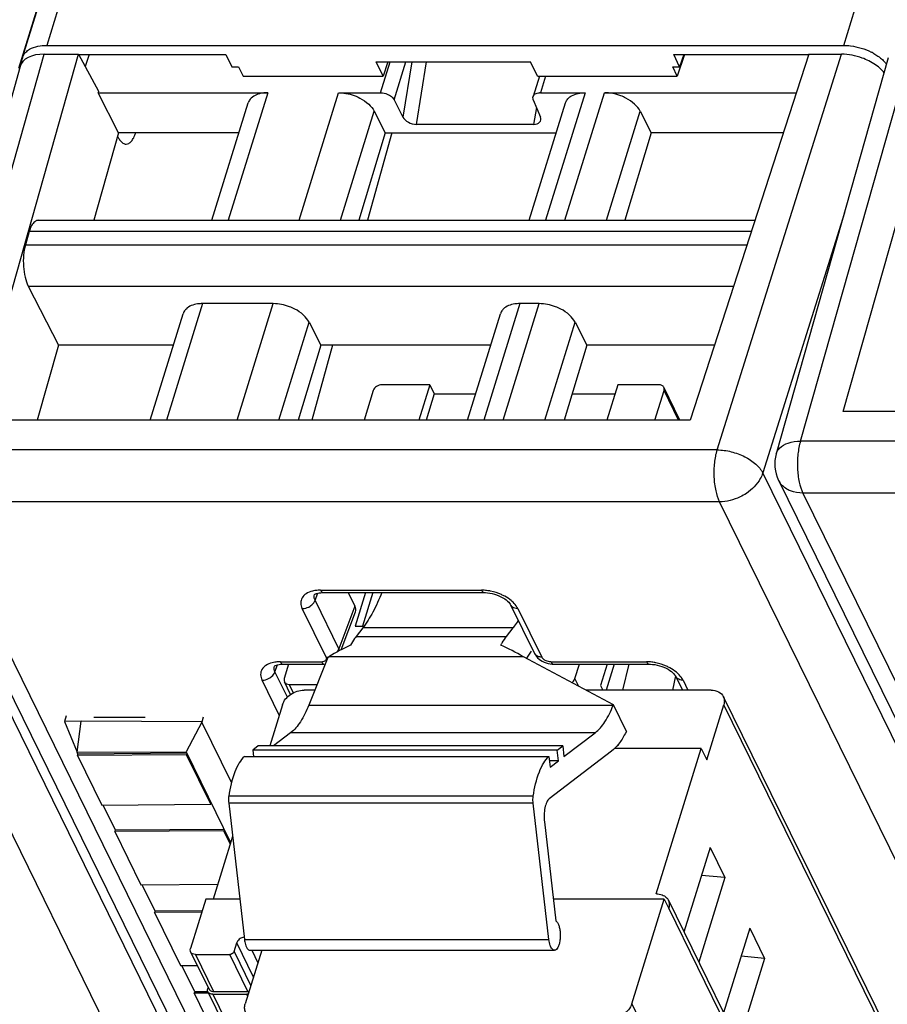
# Model space of a CAD drawing. Header units: millimetres. Extents: x 0 to 420, y 0 to 297.
# Tile 23 of 76: x 147 to 162, y 55 to 72. Entities that reach past the tile are written whole.
import ezdxf

# ---------------------------------------------------------------- set-up
doc = ezdxf.new("R2010")
doc.units = ezdxf.units.MM
doc.header["$LTSCALE"] = 23.1
doc.layers.get('0').update_dxf_attribs({"linetype": 'CONTINUOUS'})

msp = doc.modelspace()

# ---------------------------------------------------------------- linework, layer by layer
at = {"color": 9, "linetype": 'CONTINUOUS'}
for p, q in [((161.69114, 72.00675), (173.39299, 109.87396)), ((158.07854, 107.82692), (146.8812, 71.59234)), ((158.29867, 107.32666), (147.38399, 72.00675)), ((160.91391, 64.90363), (162.92516, 72.00698)), ((145.32992, 64.74673), (147.34116, 71.85008)), ((159.41992, 64.74673), (161.64834, 71.85008)), ((153.37725, 71.15785), (153.54934, 71.71474)), ((153.6186, 71.03259), (153.8294, 71.71474)), ((153.93634, 71.71474), (153.77734, 70.71923)), ((154.02185, 70.58816), (154.20178, 71.71474)), ((156.33749, 71.45732), (156.24495, 71.15785)), ((151.35201, 71.15785), (150.64414, 68.86719)), ((151.91314, 68.86719), (152.62101, 71.15785)), ((157.04724, 71.15785), (156.33937, 68.86719)), ((156.68731, 68.86719), (157.39517, 71.15781)), ((156.17519, 70.89245), (156.12107, 70.58816)), ((152.65996, 68.86719), (153.26461, 70.82382)), ((157.43413, 68.86719), (158.03877, 70.82382)), ((161.70245, 69.00269), (160.23735, 64.33252)), ((160.03225, 68.66538), (147.0709, 68.66538)), ((147.00131, 68.42418), (159.95404, 68.42418)), ((147.05443, 67.6867), (159.71462, 67.68587)), ((150.18202, 67.37177), (149.53535, 65.27916)), ((150.80436, 65.27916), (151.45103, 67.37177)), ((155.87725, 67.37177), (155.23058, 65.27915)), ((155.57852, 65.27915), (156.22519, 67.37177)), ((151.55118, 65.27916), (152.09462, 67.03774)), ((156.32534, 65.27915), (156.86879, 67.03774)), ((158.72587, 65.27915), (158.46444, 65.81188)), ((175.00391, 64.90363), (160.91391, 64.90363)), ((159.41992, 64.74673), (145.32992, 64.74673)), ((162.45786, 27.96244), (144.61002, 64.33252)), ((165.50989, 53.58822), (160.23735, 64.33252)), ((161.68382, 27.44457), (143.83596, 63.81468)), ((145.3733, 63.81468), (163.22116, 27.44457)), ((159.4633, 63.81468), (145.3733, 63.81468)), ((177.31116, 27.44457), (159.4633, 63.81468)), ((175.04729, 63.97158), (160.9573, 63.97158)), ((160.9573, 63.97158), (165.71963, 54.26696)), ((152.29935, 62.22767), (155.18909, 62.22767)), ((152.20183, 62.04755), (152.2488, 62.17312)), ((152.62901, 61.17704), (152.20183, 62.04755)), ((152.39819, 61.02584), (151.97101, 61.89635)), ((152.91588, 61.94397), (152.62901, 61.17704)), ((155.84261, 61.89635), (156.26979, 61.02584)), ((155.75914, 61.55144), (153.05736, 61.55144)), ((152.93829, 61.39855), (155.64007, 61.39855)), ((155.94343, 61.0346), (152.45048, 61.0346)), ((151.48136, 60.76288), (151.52833, 60.88846)), ((151.57888, 60.94301), (152.3161, 60.94301)), ((156.43317, 60.94301), (158.15286, 60.94301)), ((151.70395, 60.30929), (151.48136, 60.76288)), ((156.93576, 60.5014), (156.86681, 60.64192)), ((151.55803, 59.98507), (151.25054, 60.61169)), ((151.81229, 60.38608), (151.73799, 60.53748)), ((158.80638, 60.61169), (158.89364, 60.43388)), ((152.08775, 60.1612), (157.55271, 60.1612)), ((174.05716, 30.58414), (159.53716, 60.17277)), ((157.22824, 59.6691), (151.76328, 59.6691)), ((157.64773, 59.44166), (157.62939, 59.44166)), ((156.11736, 58.53197), (150.6524, 58.53197)), ((156.1157, 58.40523), (150.65074, 58.40523)), ((173.27328, 26.51774), (158.54992, 56.52078)), ((151.09643, 55.28376), (150.79501, 55.898)), ((150.93453, 55.95538), (156.3995, 55.95538)), ((150.05501, 55.68911), (150.38039, 55.02606)), ((150.99443, 55.02606), (150.66905, 55.68911)), ((150.74659, 55.74133), (151.04801, 55.1271)), ((151.06673, 55.76475), (151.17616, 55.54177)), ((150.36425, 54.97384), (150.59078, 54.51222)), ((150.99201, 54.94588), (150.97829, 54.97384)), ((157.88601, 54.80134), (172.77205, 24.46677))]:
    msp.add_line(p, q, dxfattribs=at)
at = {"color": 7, "linetype": 'CONTINUOUS'}
for p, q in [((146.9504, 71.78917), (158.08618, 107.82456)), ((147.38399, 72.00675), (161.69114, 72.00675)), ((161.68098, 65.43555), (163.5392, 72.00698)), ((146.09698, 65.27864), (147.9552, 71.85008)), ((147.34116, 71.85008), (147.9552, 71.85008)), ((147.9552, 71.85008), (148.31482, 71.18716)), ((147.9552, 71.84098), (150.59986, 71.84098)), ((148.14774, 71.84098), (148.07608, 71.62725)), ((150.59986, 71.84098), (150.70684, 71.62323)), ((158.74483, 71.62293), (158.63795, 71.84098)), ((158.63795, 71.84098), (161.06497, 71.84098)), ((158.83205, 71.84098), (158.70342, 71.45732)), ((158.81794, 71.84098), (158.74483, 71.62293)), ((161.06497, 71.85008), (158.93419, 65.27915)), ((162.49007, 71.78444), (160.47722, 64.67542)), ((161.06497, 71.85008), (161.64834, 71.85008)), ((146.90608, 71.62754), (144.89323, 64.51851)), ((150.70693, 71.62353), (150.82947, 71.62263)), ((150.82956, 71.62293), (150.91095, 71.45732)), ((153.42267, 71.45732), (153.29634, 71.71474)), ((153.29634, 71.71474), (156.06537, 71.71474)), ((153.50897, 71.71474), (153.42267, 71.45732)), ((156.1917, 71.45732), (156.06537, 71.71474)), ((158.70342, 71.45732), (158.62212, 71.62323)), ((158.62222, 71.62353), (158.74473, 71.62263)), ((150.91095, 71.45732), (153.42267, 71.45732)), ((156.22758, 71.45732), (156.11398, 71.08971)), ((156.1917, 71.45732), (158.70342, 71.45732)), ((148.30644, 71.15771), (151.35201, 71.15785)), ((148.67233, 70.43688), (148.30644, 71.15771)), ((148.31482, 71.18716), (148.30654, 71.15772)), ((152.62101, 71.15785), (153.37725, 71.15785)), ((156.24495, 71.15785), (157.04723, 71.15785)), ((157.39518, 71.15785), (160.84054, 71.15798)), ((150.35106, 68.86719), (151.00277, 70.97613)), ((153.6186, 71.03259), (153.77734, 70.71923)), ((156.04629, 68.86719), (156.698, 70.97613)), ((156.11809, 71.03259), (156.24578, 70.71923)), ((153.26461, 70.82382), (153.46062, 70.43688)), ((158.03877, 70.82382), (158.23479, 70.43688)), ((156.12107, 70.58816), (154.02185, 70.58816)), ((148.67233, 70.43688), (148.22847, 68.86719)), ((150.83613, 70.43688), (148.67233, 70.43688)), ((153.46062, 70.43688), (152.98475, 68.86719)), ((153.57631, 70.43688), (153.14017, 68.86719)), ((153.46062, 70.43688), (156.53136, 70.43688)), ((158.23479, 70.43688), (157.75891, 68.86719)), ((160.60671, 70.43688), (158.23479, 70.43688)), ((147.23335, 68.86719), (160.0977, 68.86719)), ((147.0709, 68.66538), (147.00131, 68.42418)), ((147.05443, 67.6867), (147.59399, 66.62341)), ((151.45103, 67.37177), (150.18202, 67.37177)), ((156.22519, 67.37177), (155.87725, 67.37177)), ((149.24227, 65.27916), (149.83279, 67.19005)), ((154.9375, 65.27915), (155.52801, 67.19005)), ((152.09462, 67.03774), (152.30451, 66.62341)), ((156.86879, 67.03774), (157.07867, 66.62341)), ((147.59399, 66.62341), (147.21387, 65.27916)), ((149.65768, 66.62341), (147.59399, 66.62341)), ((152.30451, 66.62341), (151.89697, 65.27916)), ((152.51673, 66.62341), (152.14322, 65.27916)), ((155.35291, 66.62341), (152.30451, 66.62341)), ((157.07867, 66.62341), (156.67114, 65.27915)), ((159.3701, 66.62342), (157.07867, 66.62341)), ((153.2451, 65.81188), (153.08047, 65.27916)), ((154.25984, 65.91633), (153.40018, 65.91633)), ((154.25984, 65.91633), (154.06294, 65.27915)), ((154.34118, 65.75056), (154.19551, 65.27915)), ((154.25984, 65.91633), (154.34118, 65.75056)), ((154.34118, 65.75056), (155.08318, 65.75056)), ((156.81405, 65.75056), (157.58584, 65.75056)), ((157.63706, 65.91633), (157.44016, 65.27915)), ((158.37391, 65.91633), (157.63706, 65.91633)), ((158.29982, 65.27915), (158.46444, 65.81188)), ((158.75158, 65.27915), (158.46133, 65.87062)), ((174.51818, 65.43605), (161.68051, 65.43606)), ((158.93419, 65.27915), (146.09652, 65.27916)), ((160.52019, 64.2001), (165.59406, 53.86062)), ((144.93619, 64.0432), (162.78405, 27.67309)), ((152.34776, 62.18434), (155.2375, 62.18434)), ((152.79793, 62.18434), (152.91588, 61.94397)), ((153.10657, 62.18434), (152.92041, 61.58192)), ((153.23914, 62.18434), (153.05297, 61.58192)), ((155.2375, 62.18434), (155.23788, 62.18434)), ((155.71148, 61.9649), (156.13873, 61.09425)), ((152.67, 61.15706), (152.92529, 61.83956)), ((152.92041, 61.58192), (153.0797, 61.58192)), ((153.05736, 61.55144), (152.93829, 61.39855)), ((155.64007, 61.39855), (155.75914, 61.55144)), ((152.42776, 61.02122), (152.08775, 60.1612)), ((152.42776, 61.02122), (152.45048, 61.0346)), ((157.55555, 60.16838), (155.94343, 61.0346)), ((156.07839, 61.13279), (155.99739, 61.00561)), ((151.62729, 60.89968), (152.36468, 60.89968)), ((151.72711, 60.89968), (151.64746, 60.64192)), ((156.48159, 60.89968), (156.48201, 60.89968)), ((156.48159, 60.89968), (158.20127, 60.89968)), ((156.86681, 60.64192), (156.94646, 60.89968)), ((157.44359, 60.89968), (157.32516, 60.51642)), ((157.56844, 60.89968), (157.4245, 60.43388)), ((157.72507, 60.43388), (157.83801, 60.89968)), ((158.20127, 60.89968), (158.20165, 60.89968)), ((158.66874, 60.69177), (158.61741, 60.43388)), ((158.67525, 60.68024), (158.79615, 60.43388)), ((151.76195, 60.35623), (151.65057, 60.58318)), ((151.73799, 60.53748), (152.23651, 60.53748)), ((157.32516, 60.51642), (157.36566, 60.43388)), ((152.19555, 60.43388), (152.00375, 60.43388)), ((159.31083, 60.43388), (157.06143, 60.43388)), ((159.52939, 60.31962), (174.04938, 30.73098)), ((151.61604, 60.17277), (151.38758, 59.43349)), ((157.55271, 60.1612), (157.55555, 60.16838)), ((157.78858, 59.69352), (157.55555, 60.16838)), ((159.23055, 59.18056), (159.53716, 60.17277)), ((147.73614, 59.97479), (147.70472, 59.87328)), ((148.23159, 59.94737), (149.15265, 59.94737)), ((150.1934, 59.95028), (150.16605, 59.86178)), ((148.00013, 59.87443), (147.70432, 59.87328)), ((147.70432, 59.87328), (147.92967, 59.32029)), ((147.92967, 59.32029), (148.00013, 59.87443)), ((150.17034, 59.86607), (148.00013, 59.87443)), ((150.16704, 59.85978), (149.88739, 59.32818)), ((150.70018, 58.77334), (150.16704, 59.85978)), ((151.76328, 59.6691), (151.45484, 59.43349)), ((156.66885, 59.24179), (157.22824, 59.6691)), ((157.78858, 59.69352), (157.76492, 59.64847)), ((151.18168, 59.43349), (151.08215, 59.35746)), ((156.64664, 59.43349), (151.18168, 59.43349)), ((156.54711, 59.35746), (156.64664, 59.43349)), ((156.64664, 59.43349), (156.66885, 59.24179)), ((159.12887, 59.38776), (157.58014, 59.38776)), ((158.32198, 56.77667), (159.12887, 59.38776)), ((159.12887, 59.38776), (159.23055, 59.18056)), ((147.92967, 59.32029), (149.88739, 59.32818)), ((147.94591, 59.28722), (147.93017, 59.31929)), ((147.93775, 59.26109), (147.94582, 59.2872)), ((149.89242, 59.27556), (147.93775, 59.26109)), ((147.93775, 59.26109), (148.37498, 58.37011)), ((149.90047, 59.30167), (147.94585, 59.2872)), ((149.88739, 59.32818), (150.68627, 57.70028)), ((149.90049, 59.30167), (149.89242, 59.27556)), ((150.32965, 58.38459), (149.89242, 59.27556)), ((150.93284, 59.24341), (156.39781, 59.24341)), ((156.54711, 59.35746), (151.08215, 59.35746)), ((151.08215, 59.35746), (151.09536, 59.24341)), ((156.39781, 59.24341), (156.42001, 59.05171)), ((157.523, 59.33783), (156.40458, 58.48349)), ((156.56931, 59.16576), (156.54711, 59.35746)), ((156.56931, 59.16576), (156.4068, 59.16576)), ((156.42001, 59.05171), (156.56931, 59.16576)), ((148.37498, 58.37011), (150.32965, 58.38459)), ((148.617, 57.91967), (148.39588, 58.37027)), ((150.32965, 58.38459), (150.33772, 58.4107)), ((150.65074, 58.40523), (150.93453, 55.95538)), ((156.3995, 55.95538), (156.1157, 58.40523)), ((156.31717, 58.06895), (156.52316, 56.29079)), ((148.60885, 57.89355), (148.61692, 57.91966)), ((150.56351, 57.90802), (148.60885, 57.89355)), ((148.60885, 57.89355), (149.07658, 56.94041)), ((150.57156, 57.93413), (148.61694, 57.91966)), ((150.71983, 57.80887), (150.37139, 56.68132)), ((150.57158, 57.93413), (150.56351, 57.90802)), ((150.67823, 57.67425), (150.56351, 57.90802)), ((159.29175, 57.60901), (158.8231, 56.09248)), ((159.29175, 57.60901), (159.55612, 57.07029)), ((159.55612, 57.07029), (159.13668, 57.10722)), ((149.07658, 56.94041), (150.45461, 56.95062)), ((149.32876, 56.46925), (149.09748, 56.94057)), ((159.55612, 57.07029), (159.08747, 55.55375)), ((158.32582, 56.77667), (158.32198, 56.77667)), ((150.23882, 56.68132), (149.96448, 55.79355)), ((150.85044, 56.68132), (150.23882, 56.68132)), ((158.46696, 56.68132), (156.47792, 56.68132)), ((157.88601, 54.80134), (158.46696, 56.68132)), ((158.46696, 56.68132), (158.54831, 56.51556)), ((158.5423, 56.66469), (173.26566, 26.66165)), ((149.32061, 56.44312), (149.32868, 56.46923)), ((150.16715, 56.44939), (149.32061, 56.44312)), ((149.32061, 56.44312), (149.78834, 55.48999)), ((150.17522, 56.4755), (149.3287, 56.46923)), ((158.54831, 56.51556), (158.54992, 56.52078)), ((160.00351, 56.15859), (159.53487, 54.64205)), ((160.00351, 56.15859), (160.26788, 55.61986)), ((150.74659, 55.74133), (150.79501, 55.898)), ((149.96759, 55.73481), (150.29297, 55.07176)), ((150.05501, 55.68911), (150.66905, 55.68911)), ((151.24506, 55.76475), (150.94735, 54.80134)), ((151.03407, 55.76475), (156.49903, 55.76475)), ((160.26788, 55.61986), (159.79924, 54.10333)), ((160.26788, 55.61986), (159.84845, 55.65679)), ((149.78834, 55.48999), (150.08665, 55.4922)), ((150.04053, 55.01883), (149.80924, 55.49014)), ((150.03238, 54.9927), (150.04044, 55.01881)), ((150.28907, 54.9946), (150.03238, 54.9927)), ((150.03238, 54.9927), (150.46725, 54.10651)), ((150.27686, 55.02056), (150.04047, 55.01881)), ((150.27992, 55.09835), (150.27372, 55.07828)), ((150.27683, 55.01954), (150.5652, 54.4319)), ((150.36425, 54.97384), (150.97829, 54.97384)), ((150.38039, 55.02606), (150.99443, 55.02606))]:
    msp.add_line(p, q, dxfattribs=at)
for points in [[(152.1908, 62.14761), (152.19019, 62.14664), (152.19083, 62.14731), (152.19351, 62.14962), (152.20013, 62.15414), (152.212, 62.16041), (152.22885, 62.16719), (152.25012, 62.17351), (152.27551, 62.17877), (152.30478, 62.18249), (152.33733, 62.18426), (152.348, 62.18437)], [(155.23788, 62.18426), (155.25832, 62.18391), (155.29672, 62.18127), (155.33684, 62.1759), (155.37787, 62.16779), (155.41913, 62.15707), (155.45993, 62.1439), (155.49951, 62.12854), (155.53736, 62.1112), (155.57272, 62.09226), (155.60464, 62.07235), (155.63283, 62.05199), (155.65704, 62.0317), (155.67674, 62.01246), (155.6919, 61.99502), (155.70306, 61.97966), (155.71061, 61.96688), (155.7119, 61.96431)], [(156.13885, 61.0943), (156.15552, 61.06486), (156.17454, 61.03881), (156.19678, 61.01424), (156.22183, 60.99157), (156.24975, 60.97074), (156.28042, 60.95198), (156.313, 60.9359), (156.34754, 60.92246), (156.38387, 60.91182), (156.42072, 60.90446), (156.45771, 60.90046), (156.48201, 60.89971)], [(151.47033, 60.86295), (151.46972, 60.86198), (151.47036, 60.86265), (151.47304, 60.86496), (151.47966, 60.86948), (151.49153, 60.87575), (151.50838, 60.88253), (151.52965, 60.88885), (151.55504, 60.89411), (151.58431, 60.89782), (151.61686, 60.8996), (151.62753, 60.89971)], [(158.20165, 60.8996), (158.22209, 60.89925), (158.26049, 60.89661), (158.30061, 60.89124), (158.34165, 60.88313), (158.3829, 60.87241), (158.4237, 60.85924), (158.46329, 60.84388), (158.50113, 60.82654), (158.53649, 60.8076), (158.56842, 60.78769), (158.5966, 60.76732), (158.62081, 60.74704), (158.64052, 60.7278), (158.65567, 60.71036), (158.66684, 60.695), (158.67438, 60.68222), (158.67568, 60.67965)]]:
    msp.add_lwpolyline(points, dxfattribs=at)
for centre, radius, start, end in [((147.15961, 71.7245), 0.21898, 162.821407, 168.657569), ((147.19335, 71.70265), 0.25931, 135.19863, 143.093554), ((161.71294, 70.95429), 1.04386, 61.076051, 63.120136), ((156.24485, 70.90908), 0.24878, 89.978287, 93.587989), ((161.11867, 64.4938), 0.66667, 164.19185, 206.227988), ((158.72644, 61.30515), 2.15318, 239.562973, 239.935047), ((158.39025, 56.59008), 0.16937, 26.13953, 28.651716), ((158.38925, 56.58961), 0.17047, 20.378799, 26.132367), ((150.38028, 55.16166), 0.1356, 263.10788, 270.044676)]:
    msp.add_arc(centre, radius, start, end, dxfattribs=at)
at = {"color": 9, "linetype": 'CONTINUOUS'}
for centre, radius, start, end in [((160.83888, 64.35722), 0.35531, 206.326593, 221.600461), ((155.17969, 61.34157), 0.88615, 86.151947, 89.392378), ((155.80572, 62.01061), 0.10462, 205.951376, 222.212062), ((156.23292, 61.1401), 0.10462, 205.958643, 222.207442), ((152.31654, 61.10893), 0.16592, 269.849672, 275.434298), ((158.14346, 60.05691), 0.88615, 86.151947, 89.392378), ((158.7695, 60.72595), 0.10462, 205.951376, 222.212062)]:
    msp.add_arc(centre, radius, start, end, dxfattribs=at)
at = {"color": 7, "linetype": 'CONTINUOUS'}
for centre, major_axis, ratio, start_param, end_param in [((147.54463, 71.43566), (0.63707, -0.19686), 0.57243192, 2.06579301, 3.15519034), ((153.95935, 70.7238), (0.18965, -0.07107), 0.60915864, 3.72682523, 5.26390485), ((156.05959, 70.7238), (0.18936, -0.07043), 0.61216235, 5.25838437, 6.79546398), ((152.60855, 61.94423), (0.31877, -0.09871), 0.5719578, -0.03302402, 0.49498233), ((152.77252, 59.60972), (2.26369, 1.66978), 0.48630113, 1.20003547, 1.36069126), ((156.87881, 59.60972), (2.7437, -1.9106), 0.21550779, 2.06363561, 2.22429141)]:
    msp.add_ellipse(centre, major_axis=major_axis, ratio=ratio, start_param=start_param, end_param=end_param, dxfattribs=at)
for points, knots in [([(147.00936, 71.88537), (147.02933, 71.90552), (147.13814, 71.98543), (147.27908, 72.00675), (147.38399, 72.00675)], [0, 0, 0, 0, 0.21286217, 1, 1, 1, 1]), ([(161.69114, 72.00675), (161.73244, 72.00675), (161.90261, 71.99515), (162.06981, 71.94371), (162.18489, 71.88537)], [0, 0, 0, 0, 0.24251396, 1, 1, 1, 1]), ([(162.14207, 71.72871), (162.10371, 71.74816), (161.9474, 71.81587), (161.77563, 71.85008), (161.64834, 71.85008)], [0, 0, 0, 0, 0.25255872, 1, 1, 1, 1]), ([(162.2178, 71.86794), (162.22725, 71.86272), (162.26394, 71.84168), (162.2993, 71.81832), (162.32458, 71.79955)], [0, 0, 0, 0, 0.25542067, 1, 1, 1, 1]), ([(162.32458, 71.79955), (162.33293, 71.79335), (162.36476, 71.7688), (162.39479, 71.74185), (162.41557, 71.72048)], [0, 0, 0, 0, 0.25854943, 1, 1, 1, 1]), ([(162.41547, 71.51494), (162.39919, 71.53584), (162.321, 71.62224), (162.2221, 71.68814), (162.14207, 71.72871)], [0, 0, 0, 0, 0.22798809, 1, 1, 1, 1]), ([(151.05517, 71.06071), (151.04903, 71.05465), (151.02659, 71.02996), (151.01006, 70.99976), (151.00275, 70.97614)], [0, 0, 0, 0, 0.25863007, 1, 1, 1, 1]), ([(151.35201, 71.15785), (151.32167, 71.15785), (151.21729, 71.15128), (151.10857, 71.11345), (151.05517, 71.06071)], [0, 0, 0, 0, 0.28787715, 1, 1, 1, 1]), ([(152.62101, 71.15785), (152.65329, 71.15785), (152.78642, 71.14861), (152.91702, 71.10723), (153.00665, 71.06071)], [0, 0, 0, 0, 0.24222324, 1, 1, 1, 1]), ([(153.00665, 71.06071), (153.06306, 71.03143), (153.1623, 70.9653), (153.23997, 70.87245), (153.26461, 70.82381)], [0, 0, 0, 0, 0.53824085, 1, 1, 1, 1]), ([(153.37725, 71.15785), (153.38935, 71.15785), (153.43928, 71.15437), (153.48825, 71.13887), (153.52186, 71.12142)], [0, 0, 0, 0, 0.2422285, 1, 1, 1, 1]), ([(153.52186, 71.12142), (153.53275, 71.11577), (153.57052, 71.09328), (153.6042, 71.06101), (153.6186, 71.03259)], [0, 0, 0, 0, 0.27805098, 1, 1, 1, 1]), ([(156.11809, 71.03259), (156.11613, 71.03741), (156.11002, 71.05569), (156.10981, 71.07624), (156.11397, 71.08971)], [0, 0, 0, 0, 0.26957933, 1, 1, 1, 1]), ([(156.13363, 71.12142), (156.13902, 71.12674), (156.16676, 71.14778), (156.20242, 71.15567), (156.22928, 71.15737)], [0, 0, 0, 0, 0.2195066, 1, 1, 1, 1]), ([(156.698, 70.97613), (156.70041, 70.98395), (156.71231, 71.01519), (156.73248, 71.04302), (156.75039, 71.06071)], [0, 0, 0, 0, 0.24533542, 1, 1, 1, 1]), ([(156.75039, 71.06071), (156.76666, 71.07678), (156.85294, 71.13992), (156.96443, 71.15785), (157.04723, 71.15785)], [0, 0, 0, 0, 0.21642909, 1, 1, 1, 1]), ([(157.78081, 71.06071), (157.75084, 71.07627), (157.62904, 71.13036), (157.49464, 71.15785), (157.39518, 71.15785)], [0, 0, 0, 0, 0.2535019, 1, 1, 1, 1]), ([(158.03877, 70.82382), (158.01413, 70.87246), (157.93648, 70.96533), (157.83723, 71.03143), (157.78081, 71.06071)], [0, 0, 0, 0, 0.46173616, 1, 1, 1, 1]), ([(148.65524, 70.37645), (148.65867, 70.36925), (148.67192, 70.34291), (148.68752, 70.31765), (148.70066, 70.3006)], [0, 0, 0, 0, 0.27039104, 1, 1, 1, 1]), ([(148.80866, 70.23388), (148.82553, 70.23389), (148.8629, 70.24529), (148.90966, 70.28881), (148.95067, 70.35428), (148.97191, 70.40686), (148.98186, 70.43619)], [0, 0, 0, 0, 0.18011767, 0.3968262, 0.66922156, 1, 1, 1, 1]), ([(148.70066, 70.3006), (148.71542, 70.28145), (148.74593, 70.2492), (148.7894, 70.23387), (148.80866, 70.23388)], [0, 0, 0, 0, 0.55652313, 1, 1, 1, 1]), ([(147.16966, 68.84279), (147.14649, 68.8244), (147.1055, 68.76704), (147.08166, 68.70268), (147.0709, 68.66538)], [0, 0, 0, 0, 0.43241416, 1, 1, 1, 1]), ([(147.20509, 68.86254), (147.20203, 68.86153), (147.18938, 68.8566), (147.17776, 68.84922), (147.16966, 68.84279)], [0, 0, 0, 0, 0.23752189, 1, 1, 1, 1]), ([(147.00131, 68.42418), (146.98436, 68.36541), (146.96368, 68.23745), (146.96321, 68.10827), (146.96806, 68.04092)], [0, 0, 0, 0, 0.47528245, 1, 1, 1, 1]), ([(146.96806, 68.04092), (146.97279, 67.97531), (146.99052, 67.85411), (147.02891, 67.73688), (147.05443, 67.6867)], [0, 0, 0, 0, 0.5388699, 1, 1, 1, 1]), ([(150.18202, 67.37177), (150.15168, 67.37177), (150.04731, 67.3652), (149.93858, 67.32737), (149.88518, 67.27463)], [0, 0, 0, 0, 0.28787715, 1, 1, 1, 1]), ([(151.83666, 67.27463), (151.80668, 67.29019), (151.68489, 67.34428), (151.55048, 67.37177), (151.45103, 67.37177)], [0, 0, 0, 0, 0.2535019, 1, 1, 1, 1]), ([(155.87725, 67.37177), (155.84691, 67.37177), (155.74253, 67.3652), (155.63381, 67.32737), (155.58041, 67.27463)], [0, 0, 0, 0, 0.28787715, 1, 1, 1, 1]), ([(156.61083, 67.27463), (156.58085, 67.29019), (156.45906, 67.34428), (156.32465, 67.37177), (156.22519, 67.37177)], [0, 0, 0, 0, 0.2535019, 1, 1, 1, 1]), ([(149.88518, 67.27463), (149.87904, 67.26857), (149.85661, 67.24388), (149.84007, 67.21368), (149.83276, 67.19006)], [0, 0, 0, 0, 0.25863007, 1, 1, 1, 1]), ([(152.09462, 67.03774), (152.06998, 67.08638), (151.99233, 67.17925), (151.89307, 67.24535), (151.83666, 67.27463)], [0, 0, 0, 0, 0.46173616, 1, 1, 1, 1]), ([(155.58041, 67.27463), (155.57427, 67.26857), (155.55183, 67.24388), (155.5353, 67.21368), (155.52799, 67.19006)], [0, 0, 0, 0, 0.25863007, 1, 1, 1, 1]), ([(156.86879, 67.03774), (156.84415, 67.08638), (156.76649, 67.17925), (156.66724, 67.24535), (156.61083, 67.27463)], [0, 0, 0, 0, 0.46173616, 1, 1, 1, 1]), ([(153.40018, 65.91633), (153.3665, 65.91633), (153.30113, 65.89488), (153.25439, 65.84194), (153.2451, 65.81188)], [0, 0, 0, 0, 0.51698181, 1, 1, 1, 1]), ([(158.46133, 65.87062), (158.45434, 65.88485), (158.42743, 65.91013), (158.39227, 65.91633), (158.37391, 65.91633)], [0, 0, 0, 0, 0.46351131, 1, 1, 1, 1]), ([(158.46444, 65.81188), (158.46601, 65.81693), (158.47043, 65.83629), (158.46775, 65.85753), (158.46133, 65.87062)], [0, 0, 0, 0, 0.26614116, 1, 1, 1, 1]), ([(153.39777, 62.18376), (153.3513, 62.0636), (153.25342, 61.84386), (153.12566, 61.63914), (153.05736, 61.55144)], [0, 0, 0, 0, 0.53685354, 1, 1, 1, 1]), ([(155.75914, 61.55144), (155.76701, 61.56155), (155.79897, 61.60366), (155.82893, 61.64729), (155.85061, 61.68098)], [0, 0, 0, 0, 0.24218729, 1, 1, 1, 1]), ([(152.93829, 61.39855), (152.9292, 61.38688), (152.89182, 61.33646), (152.85894, 61.28279), (152.83587, 61.24075)], [0, 0, 0, 0, 0.23581698, 1, 1, 1, 1]), ([(155.53765, 61.24075), (155.54563, 61.2553), (155.57674, 61.30978), (155.61171, 61.36214), (155.64007, 61.39855)], [0, 0, 0, 0, 0.26440392, 1, 1, 1, 1]), ([(151.64746, 60.64192), (151.6459, 60.63687), (151.64147, 60.61751), (151.64415, 60.59627), (151.65057, 60.58319)], [0, 0, 0, 0, 0.26614116, 1, 1, 1, 1]), ([(156.80961, 60.56916), (156.8165, 60.5739), (156.84083, 60.59326), (156.86008, 60.62015), (156.86681, 60.64192)], [0, 0, 0, 0, 0.26859655, 1, 1, 1, 1]), ([(151.65057, 60.58319), (151.65756, 60.56895), (151.68448, 60.54367), (151.71964, 60.53748), (151.73799, 60.53748)], [0, 0, 0, 0, 0.46351131, 1, 1, 1, 1]), ([(151.61604, 60.17277), (151.63926, 60.24793), (151.75614, 60.38024), (151.91955, 60.43388), (152.00375, 60.43388)], [0, 0, 0, 0, 0.48302105, 1, 1, 1, 1]), ([(159.31083, 60.43388), (159.35671, 60.43388), (159.44461, 60.4184), (159.51191, 60.35521), (159.52939, 60.31962)], [0, 0, 0, 0, 0.53640252, 1, 1, 1, 1]), ([(159.52939, 60.31962), (159.54, 60.29799), (159.5524, 60.24797), (159.54479, 60.19745), (159.53716, 60.17277)], [0, 0, 0, 0, 0.48263732, 1, 1, 1, 1]), ([(152.08775, 60.1612), (152.04692, 60.05794), (151.96109, 59.87849), (151.83248, 59.72196), (151.76328, 59.6691)], [0, 0, 0, 0, 0.5604471, 1, 1, 1, 1]), ([(157.22824, 59.6691), (157.29744, 59.72196), (157.42605, 59.87849), (157.51188, 60.05794), (157.55271, 60.1612)], [0, 0, 0, 0, 0.4395529, 1, 1, 1, 1]), ([(157.76492, 59.64847), (157.73145, 59.5847), (157.66224, 59.47165), (157.57065, 59.37423), (157.523, 59.33783)], [0, 0, 0, 0, 0.54568064, 1, 1, 1, 1]), ([(150.93284, 59.24341), (150.897, 59.21044), (150.83053, 59.12217), (150.72027, 58.88751), (150.67385, 58.68008), (150.6524, 58.53197)], [0, 0, 0, 0, 0.1883851, 0.42111019, 1, 1, 1, 1]), ([(156.11736, 58.53197), (156.13881, 58.68008), (156.18523, 58.88751), (156.29549, 59.12217), (156.36196, 59.21044), (156.39781, 59.24341)], [0, 0, 0, 0, 0.57888981, 0.8116149, 1, 1, 1, 1]), ([(150.6524, 58.53197), (150.6509, 58.52168), (150.64635, 58.4796), (150.64707, 58.43693), (150.65074, 58.40523)], [0, 0, 0, 0, 0.24571182, 1, 1, 1, 1]), ([(156.1157, 58.40523), (156.11203, 58.43693), (156.11131, 58.4796), (156.11587, 58.52168), (156.11736, 58.53197)], [0, 0, 0, 0, 0.75428819, 1, 1, 1, 1]), ([(156.40458, 58.48349), (156.3846, 58.46822), (156.35148, 58.41471), (156.31106, 58.27585), (156.30743, 58.15304), (156.31717, 58.06895)], [0, 0, 0, 0, 0.17360166, 0.41563281, 1, 1, 1, 1]), ([(158.32812, 56.77667), (158.36277, 56.77689), (158.4289, 56.76715), (158.48738, 56.73276), (158.5091, 56.71097)], [0, 0, 0, 0, 0.52969379, 1, 1, 1, 1]), ([(158.54906, 56.64897), (158.55267, 56.63924), (158.56409, 56.59739), (158.55961, 56.55212), (158.54992, 56.52078)], [0, 0, 0, 0, 0.24049099, 1, 1, 1, 1]), ([(156.56358, 56.2403), (156.57298, 56.22114), (156.58794, 56.17667), (156.60062, 56.10393), (156.60435, 56.02444), (156.5992, 55.94593), (156.58443, 55.87413), (156.56175, 55.80973), (156.52495, 55.76475), (156.49903, 55.76475)], [0, 0, 0, 0, 0.12426158, 0.27098517, 0.42902196, 0.58601916, 0.72950662, 0.84911746, 1, 1, 1, 1]), ([(156.52316, 56.29079), (156.52704, 56.28841), (156.54425, 56.2749), (156.55601, 56.25572), (156.56358, 56.2403)], [0, 0, 0, 0, 0.20946324, 1, 1, 1, 1]), ([(150.88414, 55.98835), (150.87489, 55.98439), (150.84118, 55.96666), (150.81251, 55.93757), (150.80054, 55.91218)], [0, 0, 0, 0, 0.26402802, 1, 1, 1, 1]), ([(150.93453, 55.95538), (150.93601, 55.94266), (150.94276, 55.89733), (150.95494, 55.85224), (150.96952, 55.82253)], [0, 0, 0, 0, 0.27893412, 1, 1, 1, 1]), ([(156.43448, 55.82253), (156.43008, 55.8315), (156.41257, 55.87405), (156.40363, 55.9197), (156.3995, 55.95538)], [0, 0, 0, 0, 0.21767694, 1, 1, 1, 1]), ([(149.96759, 55.73482), (149.96548, 55.73912), (149.95852, 55.75788), (149.96002, 55.77913), (149.96448, 55.79355)], [0, 0, 0, 0, 0.24113786, 1, 1, 1, 1]), ([(150.05501, 55.68911), (150.03665, 55.68911), (150.00149, 55.6953), (149.97458, 55.72058), (149.96759, 55.73482)], [0, 0, 0, 0, 0.53653651, 1, 1, 1, 1]), ([(150.74659, 55.74133), (150.74436, 55.73409), (150.72812, 55.70558), (150.69374, 55.68911), (150.66905, 55.68911)], [0, 0, 0, 0, 0.23470992, 1, 1, 1, 1]), ([(150.96952, 55.82253), (150.97372, 55.81397), (150.98759, 55.78882), (151.01405, 55.76475), (151.03407, 55.76475)], [0, 0, 0, 0, 0.32261421, 1, 1, 1, 1]), ([(156.49903, 55.76475), (156.49312, 55.76476), (156.47654, 55.76863), (156.45307, 55.78926), (156.44052, 55.81021), (156.43448, 55.82253)], [0, 0, 0, 0, 0.19584139, 0.54534043, 1, 1, 1, 1]), ([(150.27683, 55.01954), (150.27472, 55.02385), (150.26776, 55.04261), (150.26926, 55.06386), (150.27372, 55.07828)], [0, 0, 0, 0, 0.24113786, 1, 1, 1, 1]), ([(150.36425, 54.97384), (150.34589, 54.97384), (150.31073, 54.98003), (150.28382, 55.00531), (150.27683, 55.01954)], [0, 0, 0, 0, 0.53653651, 1, 1, 1, 1]), ([(150.29297, 55.07177), (150.29895, 55.05958), (150.3201, 55.0374), (150.34881, 55.02889), (150.36401, 55.02704)], [0, 0, 0, 0, 0.46993173, 1, 1, 1, 1]), ([(150.95512, 54.65449), (150.94451, 54.67612), (150.93211, 54.72614), (150.93972, 54.77666), (150.94735, 54.80134)], [0, 0, 0, 0, 0.48263732, 1, 1, 1, 1]), ([(157.88601, 54.80134), (157.86278, 54.72618), (157.74591, 54.59387), (157.58249, 54.54023), (157.4983, 54.54023)], [0, 0, 0, 0, 0.48302105, 1, 1, 1, 1])]:
    msp.add_open_spline(points, degree=3, knots=knots, dxfattribs=at)
for points in [[(146.94156, 71.70005), (146.93949, 71.72249), (146.94048, 71.74547), (146.94491, 71.76756)], [(146.9504, 71.78917), (146.95807, 71.81395), (146.97045, 71.83761), (146.98601, 71.85837)], [(162.41557, 71.72048), (162.4307, 71.70492), (162.44508, 71.68858), (162.45841, 71.67145)], [(156.11397, 71.08971), (156.11765, 71.10159), (156.12478, 71.11269), (156.13363, 71.12142)], [(147.23336, 68.86718), (147.22381, 68.86717), (147.21415, 68.86555), (147.20509, 68.86254)], [(158.5091, 56.71097), (158.52077, 56.69925), (158.53095, 56.6858), (158.53888, 56.67128)], [(150.80054, 55.91218), (150.79838, 55.90759), (150.7965, 55.90285), (150.79501, 55.898)], [(150.92931, 56.00098), (150.91382, 55.99886), (150.89851, 55.9945), (150.88414, 55.98835)], [(151.00126, 54.97561), (150.99367, 54.97446), (150.98597, 54.97384), (150.97829, 54.97384)], [(150.99443, 55.02606), (151.00236, 55.02606), (151.01036, 55.0274), (151.01795, 55.02968)]]:
    msp.add_open_spline(points, degree=3, dxfattribs=at)
at = {"color": 9, "linetype": 'CONTINUOUS'}
for points, knots in [([(160.53781, 64.77713), (160.58006, 64.82008), (160.70437, 64.88548), (160.83954, 64.90252), (160.91391, 64.90363)], [0, 0, 0, 0, 0.44752407, 1, 1, 1, 1]), ([(160.91391, 64.90363), (160.89112, 64.82854), (160.86154, 64.66562), (160.8569, 64.5006), (160.8609, 64.41467)], [0, 0, 0, 0, 0.47706597, 1, 1, 1, 1]), ([(159.3669, 64.25777), (159.3629, 64.3437), (159.36754, 64.50872), (159.39712, 64.67164), (159.41991, 64.74673)], [0, 0, 0, 0, 0.52293403, 1, 1, 1, 1]), ([(159.41992, 64.74673), (159.50397, 64.7461), (159.67457, 64.72207), (159.83595, 64.66255), (159.91306, 64.62346)], [0, 0, 0, 0, 0.49297584, 1, 1, 1, 1]), ([(160.47726, 64.67556), (160.47991, 64.68488), (160.49327, 64.7223), (160.5168, 64.75576), (160.53781, 64.77713)], [0, 0, 0, 0, 0.2441747, 1, 1, 1, 1]), ([(159.91306, 64.62346), (159.98443, 64.58727), (160.10895, 64.50678), (160.20737, 64.39221), (160.23729, 64.33233)], [0, 0, 0, 0, 0.54451922, 1, 1, 1, 1]), ([(160.23735, 64.33253), (160.22617, 64.29747), (160.16178, 64.15164), (160.04355, 64.0337), (159.94236, 63.96602)], [0, 0, 0, 0, 0.23209072, 1, 1, 1, 1]), ([(160.8609, 64.41467), (160.86474, 64.3321), (160.88268, 64.18083), (160.92681, 64.0337), (160.9573, 63.97158)], [0, 0, 0, 0, 0.54433983, 1, 1, 1, 1]), ([(159.4633, 63.81468), (159.43281, 63.8768), (159.38868, 64.02393), (159.37074, 64.1752), (159.3669, 64.25777)], [0, 0, 0, 0, 0.45566017, 1, 1, 1, 1]), ([(160.9573, 63.97158), (160.88266, 63.97158), (160.74033, 63.99273), (160.61692, 64.07205), (160.57318, 64.12132)], [0, 0, 0, 0, 0.53113874, 1, 1, 1, 1]), ([(159.94236, 63.96602), (159.90643, 63.94199), (159.75978, 63.85836), (159.58883, 63.81468), (159.4633, 63.81468)], [0, 0, 0, 0, 0.25616581, 1, 1, 1, 1]), ([(152.15294, 62.21081), (152.11343, 62.20104), (152.04227, 62.17356), (151.96184, 62.0975), (151.9352, 61.99433), (151.95615, 61.92812), (151.97101, 61.89635)], [0, 0, 0, 0, 0.28739147, 0.52859068, 0.75233562, 1, 1, 1, 1]), ([(152.29935, 62.22767), (152.29064, 62.22758), (152.25674, 62.22669), (152.22286, 62.22363), (152.19795, 62.21977)], [0, 0, 0, 0, 0.25665379, 1, 1, 1, 1]), ([(152.29935, 62.22767), (152.3025, 62.22126), (152.31297, 62.20243), (152.33276, 62.18451), (152.34776, 62.18437)], [0, 0, 0, 0, 0.32257033, 1, 1, 1, 1]), ([(155.18908, 62.22767), (155.19223, 62.22125), (155.2027, 62.20239), (155.22248, 62.18442), (155.2375, 62.18427)], [0, 0, 0, 0, 0.32261712, 1, 1, 1, 1]), ([(155.35175, 62.21087), (155.34233, 62.21275), (155.30506, 62.2195), (155.26736, 62.22383), (155.23916, 62.22572)], [0, 0, 0, 0, 0.25366969, 1, 1, 1, 1]), ([(155.60721, 62.11831), (155.5876, 62.12903), (155.50625, 62.16935), (155.41885, 62.19754), (155.35175, 62.21087)], [0, 0, 0, 0, 0.24620947, 1, 1, 1, 1]), ([(152.11261, 61.94025), (152.1231, 61.94712), (152.16037, 61.97556), (152.19058, 62.01505), (152.20196, 62.04754)], [0, 0, 0, 0, 0.26701958, 1, 1, 1, 1]), ([(152.20196, 62.04754), (152.19348, 62.06394), (152.18161, 62.09804), (152.18602, 62.13435), (152.19186, 62.14994)], [0, 0, 0, 0, 0.52575328, 1, 1, 1, 1]), ([(155.75553, 62.01156), (155.74513, 62.0216), (155.6995, 62.06218), (155.64807, 62.09598), (155.60721, 62.11831)], [0, 0, 0, 0, 0.23693944, 1, 1, 1, 1]), ([(151.97101, 61.89634), (151.98306, 61.89633), (152.0328, 61.90065), (152.08103, 61.91958), (152.11261, 61.94025)], [0, 0, 0, 0, 0.24210312, 1, 1, 1, 1]), ([(155.84261, 61.89635), (155.83116, 61.89635), (155.78999, 61.89961), (155.74842, 61.9181), (155.72823, 61.94032)], [0, 0, 0, 0, 0.27610853, 1, 1, 1, 1]), ([(155.84261, 61.89635), (155.83747, 61.90635), (155.81349, 61.94828), (155.78216, 61.98585), (155.75553, 62.01156)], [0, 0, 0, 0, 0.23299528, 1, 1, 1, 1]), ([(152.59175, 61.11498), (152.59591, 61.11976), (152.61105, 61.13864), (152.62311, 61.16018), (152.62901, 61.17704)], [0, 0, 0, 0, 0.26191999, 1, 1, 1, 1]), ([(152.39819, 61.02584), (152.3999, 61.02236), (152.40521, 61.00928), (152.40558, 60.99383), (152.402, 60.9842)], [0, 0, 0, 0, 0.27430099, 1, 1, 1, 1]), ([(156.26979, 61.02584), (156.25835, 61.02584), (156.21717, 61.02911), (156.1756, 61.0476), (156.15542, 61.06982)], [0, 0, 0, 0, 0.27610821, 1, 1, 1, 1]), ([(156.3342, 60.96742), (156.32686, 60.97115), (156.30175, 60.98582), (156.27898, 61.00697), (156.26979, 61.02584)], [0, 0, 0, 0, 0.28198965, 1, 1, 1, 1]), ([(151.43247, 60.92615), (151.39296, 60.91638), (151.3218, 60.8889), (151.24137, 60.81284), (151.21473, 60.70967), (151.23568, 60.64346), (151.25054, 60.61169)], [0, 0, 0, 0, 0.28739147, 0.52859068, 0.75233562, 1, 1, 1, 1]), ([(151.48149, 60.76288), (151.47301, 60.77928), (151.46114, 60.81338), (151.46555, 60.84969), (151.47139, 60.86528)], [0, 0, 0, 0, 0.52575328, 1, 1, 1, 1]), ([(151.57888, 60.94301), (151.57017, 60.94292), (151.53627, 60.94203), (151.50239, 60.93897), (151.47748, 60.93511)], [0, 0, 0, 0, 0.25665379, 1, 1, 1, 1]), ([(151.57888, 60.94301), (151.58203, 60.9366), (151.5925, 60.91777), (151.61229, 60.89984), (151.62729, 60.89971)], [0, 0, 0, 0, 0.32257033, 1, 1, 1, 1]), ([(152.3161, 60.94301), (152.31925, 60.9366), (152.32973, 60.91777), (152.34951, 60.89985), (152.36452, 60.89972)], [0, 0, 0, 0, 0.32257365, 1, 1, 1, 1]), ([(152.39084, 60.96713), (152.38756, 60.96385), (152.3706, 60.9507), (152.34881, 60.94535), (152.33225, 60.94376)], [0, 0, 0, 0, 0.21801767, 1, 1, 1, 1]), ([(156.43317, 60.94301), (156.4249, 60.94301), (156.39079, 60.94535), (156.35727, 60.95568), (156.3342, 60.96742)], [0, 0, 0, 0, 0.24217521, 1, 1, 1, 1]), ([(156.43317, 60.94301), (156.43632, 60.9366), (156.4468, 60.91777), (156.46658, 60.89984), (156.48159, 60.89971)], [0, 0, 0, 0, 0.32257034, 1, 1, 1, 1]), ([(158.15285, 60.94301), (158.156, 60.93659), (158.16647, 60.91773), (158.18626, 60.89976), (158.20128, 60.89961)], [0, 0, 0, 0, 0.32261712, 1, 1, 1, 1]), ([(158.31552, 60.92621), (158.3061, 60.92809), (158.26884, 60.93484), (158.23113, 60.93917), (158.20293, 60.94106)], [0, 0, 0, 0, 0.25366969, 1, 1, 1, 1]), ([(158.57099, 60.83365), (158.55138, 60.84437), (158.47003, 60.88469), (158.38263, 60.91288), (158.31552, 60.92621)], [0, 0, 0, 0, 0.24620947, 1, 1, 1, 1]), ([(158.7193, 60.7269), (158.7089, 60.73694), (158.66327, 60.77752), (158.61184, 60.81132), (158.57099, 60.83365)], [0, 0, 0, 0, 0.23693944, 1, 1, 1, 1]), ([(151.25054, 60.61168), (151.26259, 60.61167), (151.31233, 60.61599), (151.36056, 60.63492), (151.39214, 60.65559)], [0, 0, 0, 0, 0.24210312, 1, 1, 1, 1]), ([(151.39214, 60.65559), (151.40263, 60.66246), (151.4399, 60.6909), (151.47011, 60.73039), (151.48149, 60.76288)], [0, 0, 0, 0, 0.26701957, 1, 1, 1, 1]), ([(158.80638, 60.61169), (158.79494, 60.61169), (158.75376, 60.61495), (158.71219, 60.63344), (158.69201, 60.65566)], [0, 0, 0, 0, 0.27610853, 1, 1, 1, 1]), ([(158.80638, 60.61169), (158.80124, 60.62169), (158.77726, 60.66361), (158.74593, 60.70119), (158.7193, 60.7269)], [0, 0, 0, 0, 0.23299528, 1, 1, 1, 1])]:
    msp.add_open_spline(points, degree=3, knots=knots, dxfattribs=at)
for points in [[(152.19795, 62.21977), (152.18283, 62.21742), (152.16779, 62.21449), (152.15294, 62.21081)], [(152.64135, 61.14174), (152.63858, 61.15389), (152.63431, 61.16575), (152.62901, 61.17704)], [(152.402, 60.9842), (152.39962, 60.97783), (152.39564, 60.97194), (152.39084, 60.96713)], [(152.39819, 61.02584), (152.41333, 61.02584), (152.42852, 61.0275), (152.44337, 61.03044)], [(151.47748, 60.93511), (151.46236, 60.93276), (151.44732, 60.92983), (151.43247, 60.92615)]]:
    msp.add_open_spline(points, degree=3, dxfattribs=at)

doc.saveas('drawing.dxf')
